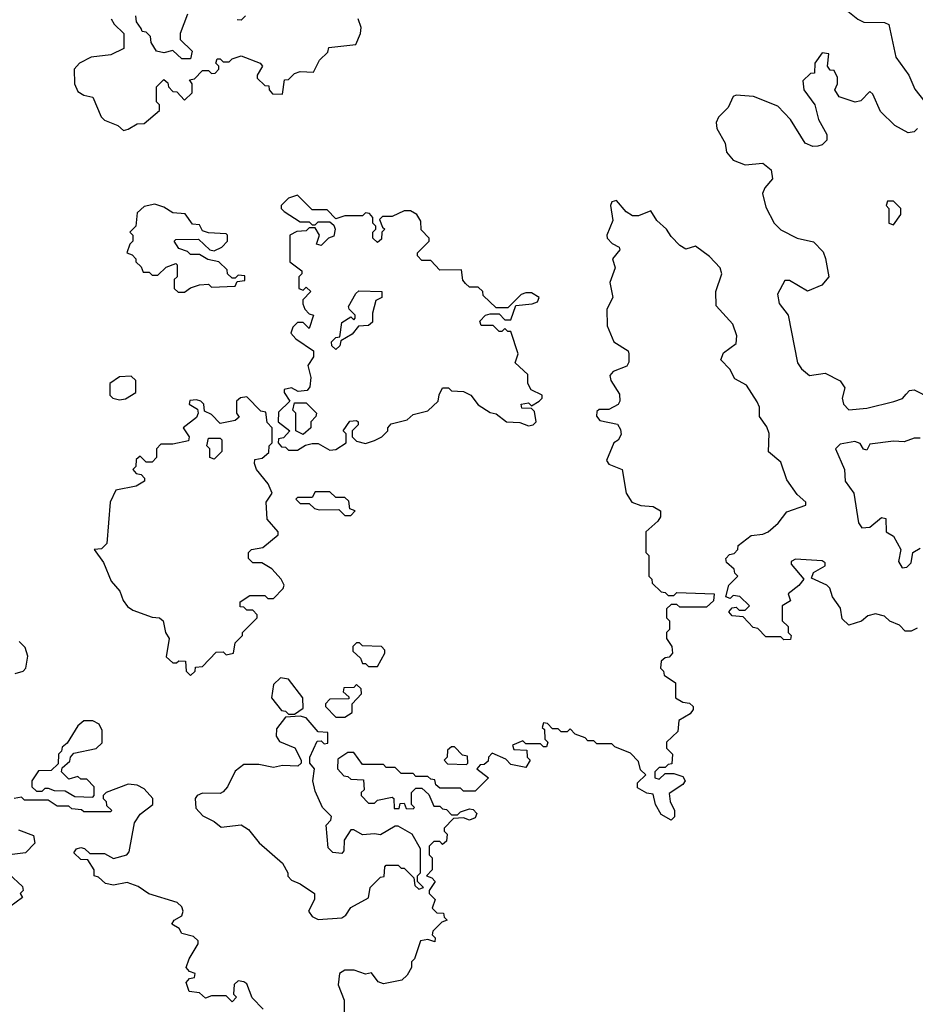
# Model space of a CAD drawing. Extents: x 2737310 to 2869991, y 870230 to 1012730.
# Tile 131 of 256: x 2854419 to 2857439, y 892351 to 895672. Entities that reach past the tile are written whole.
import ezdxf

# ---------------------------------------------------------------- set-up
doc = ezdxf.new("R2010")
doc.units = 0

msp = doc.modelspace()

# ---------------------------------------------------------------- linework, layer by layer
at = {"layer": '0CON02XD'}
for points in [[(2857445.7, 895824.3), (2857415, 895808), (2857388.3, 895808.3), (2857324.2, 895844.2), (2857275, 895897.5), (2857195, 895883.3), (2857135, 895887.5), (2857120.7, 895879.3), (2857096.4, 895843.6), (2857060, 895825), (2857060, 895815), (2857075, 895807.5), (2857146.2, 895806.2), (2857171.7, 895731.7), (2857245, 895673.3), (2857265, 895663.3), (2857335, 895662.5), (2857350, 895655), (2857373.3, 895545), (2857416.7, 895485), (2857437.7, 895437.7), (2857471.2, 895395)], [(2854985, 895690), (2854960, 895625), (2854960, 895605), (2855000, 895565), (2854995, 895540), (2854965, 895540), (2854935, 895567.5), (2854905, 895560), (2854880, 895565), (2854862.5, 895595), (2854860, 895615), (2854845, 895630), (2854831.7, 895631.7), (2854828.3, 895641.7), (2854812.5, 895665), (2854810, 895685)], [(2855180, 895685), (2855165, 895670), (2855151.7, 895671.7)], [(2854727.5, 895675), (2854737, 895657), (2854770, 895625), (2854770, 895575), (2854726.4, 895553.6), (2854660, 895545), (2854620, 895525), (2854602.5, 895505), (2854603.3, 895455), (2854615, 895430), (2854635, 895417.5), (2854665, 895410), (2854693.9, 895343.9), (2854705, 895332.5), (2854750, 895315), (2854768.3, 895298.3)], [(2854768.3, 895298.3), (2854785, 895302.5), (2854815, 895320), (2854838.3, 895321.7), (2854890, 895365), (2854890, 895385), (2854880, 895395), (2854880, 895445), (2854905, 895470), (2854918.3, 895458.3), (2854920, 895445), (2854935, 895430), (2854948.3, 895428.3), (2854975, 895400), (2855000, 895425), (2855000, 895455), (2854991.7, 895468.3), (2855008.3, 895471.7), (2855035, 895500), (2855055, 895500), (2855065, 895490), (2855078.3, 895491.7), (2855090, 895505), (2855090, 895515), (2855080, 895525), (2855085, 895540), (2855095, 895540), (2855105, 895530), (2855125, 895530), (2855135, 895540), (2855165, 895550), (2855230, 895525), (2855237.5, 895515), (2855220, 895485), (2855220, 895475), (2855245, 895450), (2855258.3, 895448.3), (2855260, 895435), (2855271.7, 895421.7), (2855305, 895420), (2855311.7, 895468.3), (2855325, 895470), (2855345, 895490), (2855365, 895497.5), (2855410, 895495), (2855430, 895535), (2855458.3, 895561.7), (2855461.7, 895578.3), (2855551.7, 895588.3), (2855567.5, 895625), (2855570, 895645), (2855560, 895675)], [(2857446.7, 895305), (2857435, 895293.3), (2857415, 895290), (2857370, 895315), (2857321.7, 895361.7), (2857295, 895420), (2857285, 895430), (2857255, 895397.5), (2857236.4, 895393.6), (2857181.7, 895411.7), (2857167.5, 895435), (2857176.7, 895455), (2857176.4, 895476.4), (2857165, 895500), (2857151.7, 895501.7), (2857142.5, 895515), (2857147, 895557), (2857125, 895560), (2857100, 895525), (2857098.3, 895491.7), (2857085, 895490), (2857060, 895465), (2857063.3, 895435), (2857100, 895385), (2857112.5, 895335), (2857140, 895285), (2857140, 895265), (2857125, 895250), (2857110, 895245), (2857093.6, 895243.6), (2857067.5, 895255), (2857017.5, 895335), (2856975, 895380), (2856893, 895413), (2856835, 895416.7), (2856825, 895412.5), (2856807.5, 895375), (2856775, 895342.5), (2856766.7, 895325), (2856770, 895305), (2856797.5, 895255), (2856802.5, 895225), (2856825, 895197.5), (2856865, 895182.5), (2856925, 895187.5), (2856952.5, 895165), (2856957.5, 895135), (2856931.2, 895105), (2856923.8, 895085), (2856935, 895040), (2856962.5, 894985), (2856985, 894963.3), (2857040, 894935), (2857095, 894922.5), (2857128.3, 894888.3), (2857136.4, 894866.4), (2857147.5, 894805), (2857123.6, 894776.4), (2857075, 894756.7), (2857015, 894792.5), (2856998.3, 894791.7), (2856973.9, 894746.1), (2856980, 894715), (2857010, 894675), (2857041.2, 894515), (2857055, 894493.8), (2857082.3, 894472.3), (2857135, 894480), (2857185, 894453.3), (2857200.7, 894430.7), (2857192, 894395), (2857196.2, 894375), (2857215, 894356.2), (2857275, 894361.2), (2857366.1, 894383.9), (2857396.1, 894393.9), (2857408.3, 894408.3), (2857419.3, 894420.7), (2857435, 894423.3), (2857490, 894395)], [(2855465, 894220), (2855485, 894222.5), (2855520, 894245), (2855520, 894275), (2855510, 894285), (2855531.7, 894318.3), (2855555, 894320), (2855560, 894315), (2855560, 894305), (2855540, 894285), (2855540, 894265), (2855555, 894250), (2855585, 894242.5), (2855615, 894252.5), (2855640, 894265), (2855660, 894285), (2855660, 894295), (2855671.7, 894308.3), (2855725, 894322.5), (2855745, 894340), (2855795, 894352.5), (2855830, 894385), (2855833, 894407), (2855845, 894430), (2855865, 894430), (2855875, 894420), (2855915, 894417.5), (2855940, 894405), (2855965, 894372.5), (2856005, 894347.5), (2856025, 894342.5), (2856060, 894315), (2856105, 894313.3), (2856135, 894302.5), (2856150, 894305), (2856160, 894315), (2856155, 894350), (2856145, 894360), (2856111.7, 894361.7), (2856110, 894375), (2856135, 894380), (2856145, 894370), (2856170, 894385), (2856180, 894395), (2856180, 894405), (2856143.6, 894423.6), (2856132.5, 894445), (2856132.5, 894475), (2856090, 894515), (2856100, 894545), (2856075, 894620), (2856065, 894620), (2856055, 894630), (2856045, 894620), (2856035, 894620), (2856015, 894640), (2855975, 894640), (2855970, 894655), (2855990, 894675), (2856005, 894680), (2856035, 894680), (2856055, 894660), (2856075, 894660), (2856091.7, 894708.3), (2856147, 894713), (2856165, 894720), (2856170, 894735), (2856145, 894750), (2856125, 894750), (2856110, 894745), (2856065, 894700), (2856025, 894700), (2855981.7, 894741.7), (2855980, 894755), (2855965, 894770), (2855935, 894770), (2855921.7, 894781.7), (2855913, 894793), (2855908.3, 894828.3), (2855835, 894827.5), (2855805, 894860), (2855775, 894860), (2855760, 894875), (2855760, 894885), (2855800, 894925), (2855800, 894935), (2855773, 894963), (2855771.7, 894991.7), (2855757.5, 895015), (2855737, 895027), (2855715, 895027.5), (2855675, 895007.5), (2855642.5, 895007.5), (2855631.7, 894998.3), (2855641.7, 894971.7), (2855650, 894965), (2855640, 894955), (2855638.3, 894931.7), (2855625, 894920), (2855610, 894935), (2855610, 894955), (2855620, 894965), (2855620, 894975), (2855610, 894985), (2855610, 895005), (2855598.3, 895018.3), (2855585, 895020), (2855575, 895010), (2855515, 895010), (2855485, 895000), (2855455, 895030), (2855405, 895030), (2855370, 895065), (2855355, 895080), (2855325, 895070), (2855300, 895045), (2855300, 895035), (2855310, 895025), (2855365, 894990), (2855395, 894990), (2855405, 894980), (2855415, 894980), (2855425, 894990), (2855465, 894990), (2855478.3, 894978.3), (2855482.5, 894965), (2855478.3, 894941.7), (2855460, 894935), (2855435, 894910), (2855420, 894915), (2855430, 894945), (2855415, 894970), (2855395, 894970), (2855385, 894960), (2855353, 894957), (2855330, 894945), (2855330, 894855), (2855370, 894825), (2855370, 894815), (2855360, 894805), (2855360, 894765), (2855375, 894760), (2855385, 894770), (2855400, 894755), (2855373, 894727), (2855373, 894713), (2855380, 894695), (2855395, 894680), (2855410, 894675), (2855395, 894630), (2855375, 894650), (2855355, 894650), (2855340, 894635), (2855332.5, 894615), (2855350, 894595), (2855410, 894555), (2855410, 894535), (2855390, 894505), (2855400, 894465), (2855397, 894433), (2855388.3, 894421.7), (2855358.3, 894418.3), (2855335, 894430), (2855310, 894425), (2855310, 894415), (2855330, 894385), (2855291.7, 894348.3), (2855290, 894315), (2855330, 894285), (2855308.3, 894261.7), (2855291.7, 894258.3), (2855290, 894245), (2855301.7, 894231.7), (2855315, 894230), (2855325, 894220), (2855355, 894220), (2855383, 894237), (2855405, 894242.5), (2855425, 894242.5), (2855465, 894220)], [(2857445, 893620), (2857425, 893610), (2857405, 893610), (2857385, 893630), (2857353, 893643), (2857335, 893660), (2857305, 893667.5), (2857278.3, 893661.7), (2857257, 893643), (2857215, 893630), (2857191.7, 893651.7), (2857187, 893687), (2857160, 893725), (2857150, 893755), (2857140, 893765), (2857088.3, 893788.3), (2857095, 893807.5), (2857135, 893830), (2857135, 893840), (2857125, 893846.7), (2857035, 893852.5), (2857020, 893845), (2857020, 893835), (2857062.5, 893785), (2857046.4, 893763.6), (2857010, 893735), (2857018.3, 893711.7), (2856990, 893695), (2856990, 893645), (2857010, 893625), (2857010, 893605), (2857020, 893595), (2857018.3, 893581.7), (2856995, 893580), (2856985, 893590), (2856935, 893590), (2856908.3, 893618.3), (2856891.7, 893621.7), (2856858.3, 893658.3), (2856821.7, 893661.7), (2856810, 893675), (2856821.7, 893688.3), (2856835, 893690), (2856845, 893680), (2856865, 893680), (2856880, 893695), (2856847, 893727), (2856825, 893730), (2856815, 893720), (2856800, 893725), (2856810, 893765), (2856840, 893795), (2856830, 893805), (2856828.3, 893818.3), (2856801.7, 893841.7), (2856800, 893855), (2856811.7, 893868.3), (2856828.3, 893871.7), (2856840, 893885), (2856841.7, 893898.3), (2856885, 893932.5), (2856925, 893936.7), (2856942.5, 893945), (2856975.9, 893974.1), (2857005, 894012.5), (2857070, 894035), (2857070, 894045), (2857040.7, 894070.7), (2857005, 894120), (2856985, 894180), (2856943.8, 894213.8), (2856946.4, 894276.4), (2856938.3, 894298.3), (2856913, 894333), (2856913.3, 894365), (2856905, 894382.5), (2856869.5, 894439.5), (2856830.5, 894460.5), (2856813.6, 894493.6), (2856782.5, 894525), (2856791.7, 894548.3), (2856835, 894580), (2856836.7, 894605), (2856823.3, 894645), (2856767, 894707), (2856766.2, 894755), (2856786.2, 894815), (2856781.2, 894835), (2856745, 894873.3), (2856697.5, 894907.5), (2856665, 894897.5), (2856645, 894910), (2856615, 894940), (2856600, 894965), (2856566.7, 894995), (2856547, 895027), (2856505, 895010), (2856485, 895010), (2856463.6, 895023.6), (2856431.7, 895061.7), (2856415, 895057.5), (2856411.2, 895045), (2856418.8, 894995), (2856398.8, 894945), (2856400, 894935), (2856416.4, 894916.4), (2856440, 894905), (2856442.5, 894895), (2856417.5, 894865), (2856426.7, 894835), (2856408.8, 894785), (2856418.8, 894735), (2856398.8, 894695), (2856399.3, 894639.3), (2856422.5, 894585), (2856470, 894555), (2856473.3, 894545), (2856473, 894517), (2856466.4, 894503.6), (2856420, 894485), (2856408.3, 894471.7), (2856412.5, 894455), (2856441.7, 894408.3), (2856442.5, 894385), (2856436.4, 894373.6), (2856405, 894356.7), (2856373, 894357), (2856365, 894350), (2856363.3, 894335), (2856375, 894320), (2856435, 894307.5), (2856445, 894290), (2856447, 894273), (2856436.4, 894253.6), (2856422.5, 894245), (2856397.5, 894185), (2856405, 894172.5), (2856450, 894155), (2856463.3, 894075), (2856482.5, 894045), (2856513.6, 894033.6), (2856555, 894030), (2856580, 894015), (2856580, 893995), (2856570, 893980), (2856530, 893945), (2856530, 893875), (2856540, 893865), (2856540, 893795), (2856550, 893785), (2856551.7, 893771.7), (2856581.7, 893741.7), (2856595, 893740), (2856605, 893730), (2856625, 893730), (2856635, 893740), (2856760, 893735), (2856758.3, 893711.7), (2856735, 893690), (2856645, 893690), (2856635, 893700), (2856615, 893700), (2856600, 893685), (2856600, 893655), (2856610, 893645), (2856610, 893615), (2856600, 893605), (2856600, 893585), (2856617.5, 893557.5), (2856620, 893535), (2856608.3, 893521.7), (2856595, 893520), (2856581.7, 893508.3), (2856580, 893485), (2856590, 893475), (2856591.7, 893461.7), (2856630, 893435), (2856630, 893385), (2856655, 893370), (2856677, 893367), (2856690, 893355), (2856690, 893345), (2856679.3, 893330.7), (2856641.7, 893308.3), (2856638.3, 893271.7), (2856600, 893235), (2856600, 893215), (2856620, 893195), (2856618.3, 893161.7), (2856605, 893160), (2856595, 893150), (2856575, 893150), (2856560, 893135), (2856560, 893115), (2856575, 893110), (2856595, 893130), (2856625, 893130), (2856655, 893120), (2856662.5, 893105), (2856655, 893092.5), (2856608.3, 893061.7), (2856612.5, 893035), (2856626.7, 893005), (2856626.7, 892983.3), (2856615, 892972.5), (2856581.7, 892991.7), (2856562.5, 893025), (2856555, 893060), (2856533, 893063), (2856501.7, 893081.7), (2856501.7, 893098.3), (2856530, 893125), (2856511.7, 893141.7), (2856505, 893170), (2856478.3, 893198.3), (2856425, 893220), (2856415, 893230), (2856365, 893230), (2856355, 893240), (2856335, 893240), (2856325, 893250), (2856291.7, 893261.7), (2856275, 893280), (2856265, 893270), (2856245, 893270), (2856235, 893280), (2856215, 893280), (2856198.3, 893298.3), (2856185, 893300), (2856180, 893285), (2856188.3, 893278.3), (2856190, 893245), (2856200, 893235), (2856195, 893220), (2856185, 893220), (2856175, 893230), (2856125, 893230), (2856115, 893240), (2856080, 893225), (2856085, 893210), (2856128.3, 893208.3), (2856130, 893185), (2856140, 893175), (2856125, 893150), (2856075, 893160), (2856058.3, 893178.3), (2856011.7, 893198.3), (2856000, 893185), (2855998.3, 893171.7), (2855985, 893160), (2855971.7, 893158.3), (2855960, 893145), (2856000, 893115), (2855955, 893070), (2855915, 893070), (2855905, 893080), (2855835, 893080), (2855821.7, 893091.7), (2855818.3, 893108.3), (2855805, 893110), (2855795, 893120), (2855755, 893120), (2855745, 893130), (2855705, 893130), (2855685, 893150), (2855655, 893150), (2855645, 893160), (2855575, 893160), (2855545, 893200), (2855525, 893200), (2855491.7, 893178.3), (2855490, 893145), (2855511.7, 893121.7), (2855525, 893120), (2855535, 893110), (2855578.3, 893108.3), (2855580, 893075), (2855570, 893065), (2855570, 893055), (2855595, 893030), (2855615, 893030), (2855625, 893040), (2855675, 893050), (2855680, 893045), (2855681.7, 893011.7), (2855698.3, 893011.7), (2855701.7, 893028.3), (2855715, 893030), (2855721.7, 893011.7), (2855745, 893010), (2855750, 893015), (2855740, 893025), (2855740, 893065), (2855755, 893080), (2855775, 893080), (2855798.3, 893058.3), (2855815, 893020), (2855835, 893020), (2855845, 893010), (2855858.3, 893008.3), (2855875, 892990), (2855895, 892990), (2855905, 893000), (2855935, 893010), (2855948.3, 893008.3), (2855960, 892995), (2855955, 892980), (2855935, 892972.5), (2855915, 892980), (2855881.7, 892978.3), (2855850, 892945), (2855850, 892935), (2855860, 892925), (2855858.3, 892901.7), (2855845, 892890), (2855835, 892900), (2855815, 892900), (2855800, 892885), (2855800, 892855), (2855810, 892845), (2855810, 892805), (2855790, 892785), (2855808.3, 892778.3), (2855820, 892765), (2855800, 892735), (2855800, 892725), (2855820, 892705), (2855810, 892675), (2855825, 892660), (2855848.3, 892658.3), (2855850, 892645), (2855860, 892635), (2855841.7, 892628.3), (2855811.7, 892598.3), (2855810, 892585), (2855820, 892575), (2855818.3, 892561.7), (2855795, 892570), (2855770, 892565), (2855750, 892505), (2855740, 892495), (2855740, 892475), (2855725, 892450), (2855707, 892433), (2855645, 892420), (2855627, 892427), (2855605, 892457.5), (2855585, 892452.5), (2855546.1, 892466.1), (2855515, 892466.2), (2855497.5, 892455), (2855493, 892417), (2855512.5, 892365), (2855512.5, 892325)], [(2857365, 894980), (2857390, 895015), (2857390, 895035), (2857365, 895060), (2857345, 895060), (2857340, 895045), (2857350, 895035), (2857350, 894985), (2857365, 894980)], [(2854975, 894752.5), (2854995, 894767.5), (2855025, 894777.5), (2855055, 894780), (2855065, 894770), (2855145, 894772.5), (2855151.7, 894788.3), (2855178.3, 894791.7), (2855178.3, 894808.3), (2855155, 894810), (2855145, 894800), (2855135, 894800), (2855120, 894815), (2855118.3, 894828.3), (2855090, 894855), (2855053, 894863), (2855025, 894880), (2854995, 894880), (2854985, 894890), (2854955, 894900), (2854940, 894925), (2854945, 894930), (2855021.7, 894931.7), (2855060, 894895), (2855075, 894892.5), (2855100, 894905), (2855120, 894925), (2855120, 894945), (2855115, 894950), (2855055, 894952.5), (2855035, 894960), (2855025, 894980), (2855001.7, 894981.7), (2854977, 895017), (2854935, 895020), (2854905, 895040), (2854875, 895050), (2854838.3, 895041.7), (2854815, 895020), (2854810, 894975), (2854790, 894955), (2854800, 894945), (2854800, 894925), (2854790, 894915), (2854780, 894885), (2854798.3, 894878.3), (2854810, 894865), (2854810, 894855), (2854828.3, 894838.3), (2854835, 894820), (2854855, 894820), (2854865, 894810), (2854885, 894810), (2854913, 894837), (2854945, 894850), (2854950, 894845), (2854950, 894805), (2854940, 894795), (2854940, 894765), (2854953, 894753), (2854975, 894752.5)], [(2855485, 894560), (2855471.7, 894571.7), (2855470, 894585), (2855485, 894600), (2855498.3, 894601.7), (2855505, 894650), (2855535, 894670), (2855545, 894660), (2855550, 894665), (2855550, 894675), (2855530, 894695), (2855527.5, 894705), (2855551.7, 894748.3), (2855562.5, 894757.5), (2855640, 894755), (2855640, 894735), (2855620, 894725), (2855608.3, 894681.7), (2855608.3, 894651.7), (2855595, 894640), (2855561.7, 894638.3), (2855539.3, 894610.7), (2855501.7, 894588.3), (2855498.3, 894571.7), (2855485, 894560)], [(2854755, 894390), (2854775, 894393.3), (2854810, 894415), (2854810, 894455), (2854795, 894470), (2854755, 894467.5), (2854722.5, 894445), (2854722.5, 894405), (2854732.5, 894395), (2854755, 894390)], [(2854995, 893460), (2855010, 893475), (2855011.7, 893488.3), (2855035, 893490), (2855081.7, 893538.3), (2855105, 893540), (2855115, 893530), (2855140, 893535), (2855145, 893570), (2855170, 893595), (2855170, 893605), (2855220, 893655), (2855220, 893665), (2855205, 893680), (2855185, 893680), (2855175, 893690), (2855161.7, 893691.7), (2855161.7, 893708.3), (2855195, 893730), (2855245, 893730), (2855255, 893720), (2855275, 893720), (2855307, 893753), (2855310, 893765), (2855300, 893785), (2855269.3, 893819.3), (2855235, 893840), (2855205, 893840), (2855190, 893855), (2855190, 893875), (2855200, 893885), (2855238.3, 893891.7), (2855290, 893935), (2855290, 893945), (2855253, 893987), (2855250, 894045), (2855270, 894075), (2855257, 894107), (2855217.5, 894155), (2855210, 894175), (2855211.7, 894188.3), (2855236.7, 894193.3), (2855258.3, 894211.7), (2855260, 894235), (2855270, 894245), (2855270, 894295), (2855253, 894313), (2855248.3, 894348.3), (2855231.7, 894351.7), (2855185, 894400), (2855163, 894397), (2855150, 894385), (2855150, 894345), (2855158.3, 894331.7), (2855145, 894320), (2855095, 894310), (2855065, 894340), (2855041.7, 894351.7), (2855040, 894375), (2855030, 894385), (2855015, 894390), (2854993, 894387), (2854990, 894375), (2855018.3, 894358.3), (2855020, 894345), (2855015, 894330), (2854970, 894295), (2854990, 894265), (2854988.3, 894251.7), (2854935, 894240), (2854895, 894240), (2854880, 894225), (2854880, 894195), (2854865, 894180), (2854845, 894180), (2854825, 894200), (2854811.7, 894188.3), (2854810, 894165), (2854800, 894155), (2854811.7, 894141.7), (2854828.3, 894138.3), (2854840, 894125), (2854840, 894115), (2854811.7, 894098.3), (2854742.5, 894085), (2854723.3, 894045), (2854712.5, 893905), (2854695, 893887.5), (2854670, 893885), (2854701.2, 893841.2), (2854727.7, 893777.7), (2854756.2, 893745), (2854767.5, 893712.5), (2854782.3, 893692.3), (2854800.5, 893680.5), (2854865, 893656.7), (2854890, 893655), (2854902.5, 893645), (2854910, 893605), (2854922.5, 893585), (2854913, 893523), (2854935, 893502.5), (2854947.5, 893502.5), (2854955, 893510), (2854978.3, 893508.3), (2854980, 893475), (2854995, 893460)], [(2855375, 894272.5), (2855350, 894285), (2855350, 894345), (2855340, 894355), (2855345, 894380), (2855385, 894380), (2855420, 894345), (2855417, 894333), (2855400, 894315), (2855400, 894295), (2855375, 894272.5)], [(2855075, 894190), (2855060, 894195), (2855060, 894225), (2855050, 894235), (2855055, 894260), (2855095, 894260), (2855100, 894255), (2855100, 894215), (2855075, 894190)], [(2857455, 894260), (2857435, 894260), (2857401.7, 894248.3), (2857365, 894250), (2857285, 894240), (2857275, 894220), (2857263.6, 894223.6), (2857253, 894243), (2857235, 894248.8), (2857185, 894240), (2857170, 894225), (2857200, 894155), (2857202.5, 894115), (2857231.2, 894075), (2857247.5, 893975), (2857258.3, 893958.3), (2857285, 893960), (2857325, 893992.5), (2857339.3, 893989.3), (2857340, 893945), (2857365, 893930), (2857390, 893885), (2857382.5, 893845), (2857395, 893823.3), (2857410, 893825), (2857425, 893840), (2857430, 893875), (2857455, 893890)], [(2855535, 894000), (2855550, 894015), (2855531.7, 894021.7), (2855528.3, 894048.3), (2855515, 894060), (2855485, 894060), (2855465, 894080), (2855415, 894080), (2855405, 894060), (2855355, 894060), (2855350, 894055), (2855365, 894040), (2855395, 894040), (2855413, 894023), (2855428.3, 894018.3), (2855495, 894020), (2855515, 894000), (2855535, 894000)], [(2854403.6, 893466.4), (2854430, 893475), (2854440, 893485), (2854446.7, 893525), (2854437.5, 893555), (2854417.5, 893575)], [(2855625, 893490), (2855650, 893535), (2855650, 893545), (2855638.3, 893558.3), (2855575, 893560), (2855565, 893570), (2855555, 893570), (2855541.7, 893558.3), (2855541.7, 893541.7), (2855568.3, 893518.3), (2855575, 893500), (2855585, 893500), (2855595, 893490), (2855625, 893490)], [(2855345, 893330), (2855375, 893350), (2855373.3, 893385), (2855325, 893447.5), (2855298.3, 893451.7), (2855275, 893430), (2855267.5, 893385), (2855301.7, 893341.7), (2855315, 893340), (2855325, 893330), (2855345, 893330)], [(2855515, 893320), (2855540, 893335), (2855540, 893365), (2855571.7, 893398.3), (2855570, 893415), (2855555, 893430), (2855545, 893420), (2855511.7, 893418.3), (2855510, 893405), (2855528.3, 893388.3), (2855528.3, 893381.7), (2855465, 893380), (2855450, 893365), (2855450, 893355), (2855485, 893320), (2855515, 893320)], [(2854665, 893050), (2854670, 893055), (2854670, 893085), (2854645, 893110), (2854625, 893110), (2854615, 893120), (2854585, 893110), (2854560, 893135), (2854561.7, 893148.3), (2854588.3, 893171.7), (2854590, 893185), (2854601.7, 893198.3), (2854676.4, 893213.6), (2854697, 893233), (2854696.7, 893275), (2854686.4, 893296.4), (2854665, 893307.5), (2854635, 893307.5), (2854615, 893290), (2854578.3, 893231.7), (2854561.7, 893218.3), (2854560, 893205), (2854550, 893195), (2854548.3, 893161.7), (2854525, 893140), (2854481.7, 893138.3), (2854460, 893105), (2854460, 893085), (2854475, 893070), (2854495, 893070), (2854505, 893080), (2854515, 893080), (2854535, 893072.5), (2854571.7, 893071.7), (2854605, 893052.5), (2854665, 893050)], [(2855425, 892637.5), (2855505, 892642.5), (2855518.3, 892651.7), (2855535, 892677.5), (2855595, 892710), (2855600, 892745), (2855635, 892780), (2855648.3, 892781.7), (2855650, 892815), (2855655, 892820), (2855695, 892820), (2855705, 892810), (2855715, 892810), (2855748.3, 892778.3), (2855751.7, 892751.7), (2855765, 892740), (2855780, 892745), (2855760, 892765), (2855760, 892785), (2855770, 892795), (2855770, 892875), (2855742.5, 892925), (2855695, 892952.5), (2855685, 892952.5), (2855635, 892922.5), (2855615, 892926.7), (2855575, 892922.5), (2855545, 892940), (2855535, 892940), (2855512.5, 892905), (2855511.7, 892868.3), (2855505, 892860), (2855475, 892863.3), (2855459.3, 892879.3), (2855452.5, 892955), (2855468.3, 892971.7), (2855470, 892985), (2855440, 893015), (2855415, 893070), (2855407.5, 893105), (2855412.5, 893145), (2855397.5, 893165), (2855397.5, 893185), (2855421.7, 893238.3), (2855435, 893240), (2855445, 893230), (2855458.3, 893231.7), (2855458.3, 893268.3), (2855425, 893270), (2855385, 893317.5), (2855365, 893322.5), (2855315, 893320), (2855285, 893280), (2855283.8, 893255), (2855295, 893237.5), (2855346.1, 893216.1), (2855367.5, 893175), (2855367.5, 893165), (2855356.2, 893153.8), (2855305, 893156.7), (2855275, 893150), (2855225, 893160), (2855175, 893160), (2855145, 893137.5), (2855120, 893085), (2855105, 893067.5), (2855095, 893062.5), (2855035, 893063.8), (2855016.7, 893055), (2855010, 893045), (2855013, 893013), (2855036.4, 892986.4), (2855075, 892967.5), (2855098.3, 892948.3), (2855165, 892956.7), (2855190.7, 892940.7), (2855226.1, 892896.1), (2855305, 892827.5), (2855322.5, 892795), (2855323, 892783), (2855335, 892770), (2855365, 892757.5), (2855412.5, 892725), (2855412.5, 892705), (2855392.5, 892665), (2855405, 892647.5), (2855425, 892637.5)], [(2855925, 893160), (2855930, 893165), (2855928.3, 893188.3), (2855911.7, 893191.7), (2855885, 893220), (2855875, 893220), (2855861.7, 893208.3), (2855860, 893185), (2855850, 893175), (2855861.7, 893161.7), (2855925, 893160)], [(2855240, 892335), (2855203, 892373), (2855185, 892420), (2855175, 892427.5), (2855155, 892430), (2855141.7, 892418.3), (2855140, 892385), (2855150, 892375), (2855135, 892360), (2855115, 892380), (2855065, 892380), (2855045, 892372.5), (2855025, 892390), (2854990, 892395), (2854980, 892425), (2854991.7, 892438.3), (2855008.3, 892441.7), (2855010, 892455), (2854991.7, 892461.7), (2854980, 892475), (2854990, 892505), (2855020, 892555), (2855020, 892565), (2855005, 892580), (2854965, 892590), (2854956.4, 892606.4), (2854931.7, 892621.7), (2854940, 892635), (2854965, 892650), (2854970, 892665), (2854965, 892680), (2854950, 892695), (2854854.1, 892724.1), (2854818.3, 892748.3), (2854781.7, 892761.7), (2854735, 892752.5), (2854708.3, 892758.3), (2854685, 892780), (2854670, 892785), (2854670, 892805), (2854648.3, 892838.3), (2854625, 892840), (2854601.7, 892861.7), (2854610, 892875), (2854625, 892880), (2854637, 892877), (2854655, 892860), (2854705, 892860), (2854735, 892842.5), (2854780, 892855), (2854787.5, 892865), (2854806.4, 892963.6), (2854825, 892992.5), (2854867.5, 893025), (2854867.5, 893045), (2854838.3, 893078.3), (2854815, 893090), (2854785, 893093.3), (2854710, 893065), (2854700, 893055), (2854700, 893045), (2854710, 893035), (2854711.7, 893021.7), (2854730, 893005), (2854725, 893000), (2854635, 893000), (2854627, 893007), (2854595, 893010), (2854585, 893020), (2854545, 893020), (2854515, 893040), (2854435, 893040), (2854425, 893050), (2854400, 893045)], [(2854415, 892940), (2854465, 892920), (2854470, 892895), (2854438.3, 892861.7), (2854393, 892857)], [(2854381.7, 892791.7), (2854428.3, 892748.3), (2854430, 892735), (2854420, 892725), (2854428.3, 892711.7), (2854385, 892680)]]:
    msp.add_lwpolyline(points, dxfattribs=at)

doc.saveas('drawing.dxf')
